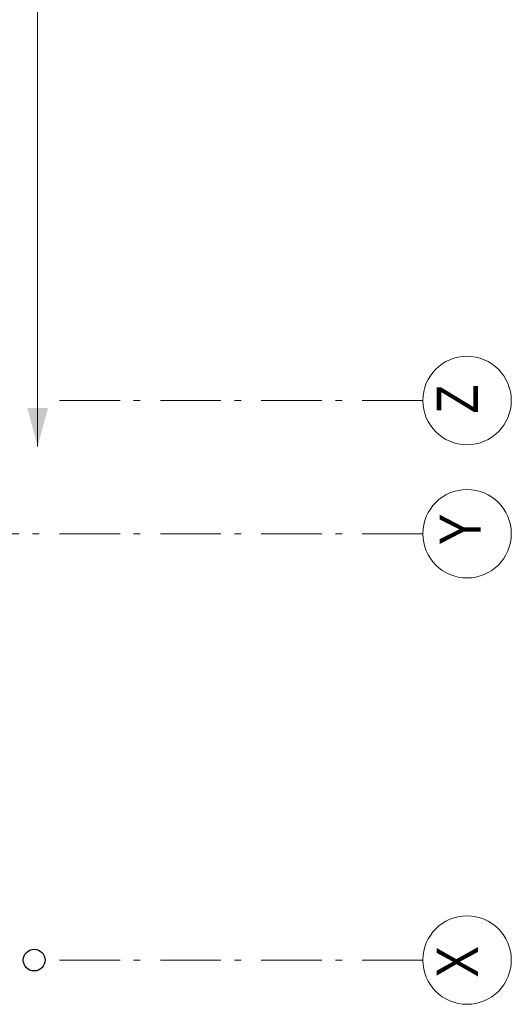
# Model space of a CAD drawing. Header units: millimetres. Extents: x -46954 to 169732, y -26853 to 94136.
# Tile 46 of 174: x 1267 to 3297, y 50729 to 54794. Entities that reach past the tile are written whole.
import ezdxf

# ---------------------------------------------------------------- set-up
doc = ezdxf.new("R2010")
doc.units = ezdxf.units.MM
doc.header["$LTSCALE"] = 400
doc.linetypes.add('STYLE_06', pattern=[1.041641, 0.625, -0.208282, 0.069427, -0.138931])
doc.layers.add('None', color=7, linetype='Continuous', lineweight=9)
doc.styles.add('Arial Narrow', font='ARIALN.TTF', dxfattribs={"height": 222.25})

msp = doc.modelspace()

# ---------------------------------------------------------------- linework, layer by layer
at = {"layer": 'None', "color": 43, "linetype": 'Continuous', "lineweight": 9}
msp.add_line((1341.40066, 53031.57274), (1341.40066, 61476.57274), dxfattribs=at)
at = {"layer": 'None', "color": 7, "linetype": 'STYLE_06', "lineweight": 9}
for p, q in [((2931.30692, 53221.57274), (1431.30692, 53221.57274)), ((2931.30692, 52671.57274), (-5667.73324, 52671.57274)), ((2931.30692, 50911.57274), (1431.30692, 50911.57274))]:
    msp.add_line(p, q, dxfattribs=at)
at = {"layer": 'None', "color": 43, "linetype": 'Continuous', "lineweight": 9}
for centre in [(3113.91333, 53221.57274), (3113.91333, 52671.57274), (3113.91333, 50911.57274)]:
    msp.add_circle(centre, 182.60642, dxfattribs=at)
at = {"layer": 'None', "color": 92, "linetype": 'Continuous', "lineweight": 25}
msp.add_circle((1327.26676, 50911.57274), 45, dxfattribs=at)
at = {"layer": 'None', "color": 43, "lineweight": 9}
msp.add_solid([(1341.40066, 53031.57274), (1298.86373, 53190.32274), (1383.9376, 53190.32274)], dxfattribs=at)

# ---------------------------------------------------------------- texts
at = {"layer": 'None', "color": 8, "char_height": 169.33333, "attachment_point": 1, "rotation": 90, "style": 'Arial Narrow'}
for s, insert in [('Z', (2989.03, 53168.65608)), ('Y', (3001.15575, 52624.99651)), ('X', (2989.03, 50839.60608))]:
    msp.add_mtext(s, dxfattribs=dict(at, insert=insert))

doc.saveas('drawing.dxf')
